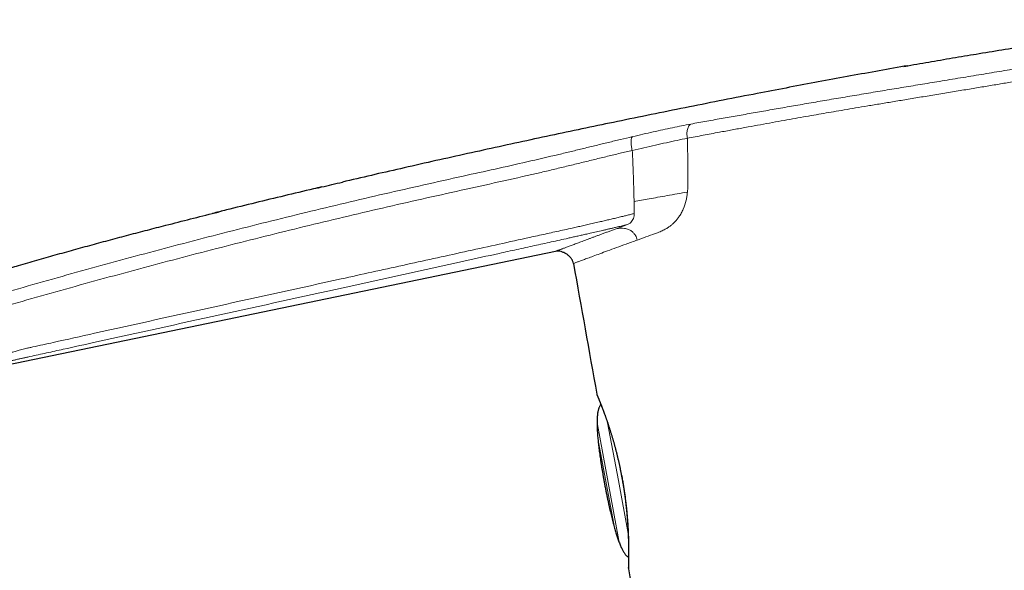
# Model space of a CAD drawing. Header units: millimetres. Extents: x 8 to 541, y 12 to 452.
# Tile 3 of 24: x 60 to 124, y 417 to 452. Entities that reach past the tile are written whole.
import ezdxf

# ---------------------------------------------------------------- set-up
doc = ezdxf.new("R2010")
doc.units = ezdxf.units.MM

msp = doc.modelspace()

# ---------------------------------------------------------------- linework, layer by layer
at = {"color": 252, "linetype": 'Continuous', "lineweight": 0}
for p, q in [((99.828, 440.432), (99.841, 439.659)), ((99.402, 438.95), (98.683, 438.684)), ((97.471, 426.108), (98.849, 418.675)), ((98.82, 422.514), (98.132, 426.226)), ((98.571, 419.511), (97.511, 425.228)), ((99.447, 419.129), (98.82, 422.514))]:
    msp.add_line(p, q, dxfattribs=at)
at = {"color": 7, "linetype": 'Continuous', "lineweight": 30}
msp.add_line((94.785, 437.231), (56.638, 429.325), dxfattribs=at)
for centre, radius, start, end in [((5018.743, 1311.668), 5000, 190.081201, 190.178827), ((97.733, 428.116), 0.3, 190.17849, 202.86539), ((99.76, 416.901), 0.3, 178.35512, 190.3098), ((5018.743, 1311.668), 5000, 190.309429, 190.402735)]:
    msp.add_arc(centre, radius, start, end, dxfattribs=at)
for points, knots in [([(117.155, 449.101), (117.241, 449.117), (117.837, 449.222), (118.943, 449.414), (120.473, 449.675), (122.048, 449.937), (123.667, 450.202), (125.054, 450.422), (126.163, 450.595), (126.996, 450.723), (127.829, 450.848), (128.663, 450.968), (129.498, 451.084), (130.334, 451.194), (131.171, 451.297), (131.995, 451.394), (132.808, 451.482), (133.607, 451.563), (134.408, 451.638), (135.209, 451.707), (136.011, 451.77), (136.813, 451.828), (137.615, 451.88), (138.417, 451.926), (139.219, 451.967), (140.022, 452.004), (140.825, 452.035), (141.628, 452.061), (142.432, 452.083), (142.967, 452.093), (143.235, 452.099)], [0, 0, 0, 0, 0.009992, 0.069044, 0.128099, 0.187154, 0.251256, 0.315359, 0.347411, 0.379463, 0.411515, 0.443567, 0.475643, 0.50772, 0.539796, 0.571872, 0.602458, 0.633043, 0.663629, 0.694229, 0.72483, 0.75543, 0.785991, 0.816553, 0.847115, 0.877676, 0.908257, 0.938838, 0.969419, 1, 1, 1, 1]), ([(117.412, 449.146), (117.26, 449.12), (116.495, 448.987), (115.117, 448.74), (113.276, 448.405), (111.432, 448.063), (109.587, 447.715), (107.63, 447.34), (105.561, 446.936), (103.38, 446.504), (101.197, 446.064), (99.067, 445.627), (96.988, 445.195), (94.963, 444.767), (92.936, 444.334), (90.907, 443.894), (88.878, 443.448), (86.848, 442.996), (84.873, 442.549), (82.955, 442.111), (81.714, 441.822), (81.093, 441.678)], [0, 0, 0, 0, 0.012426, 0.062814, 0.113286, 0.163839, 0.214471, 0.265179, 0.325039, 0.384998, 0.445053, 0.505201, 0.560955, 0.616782, 0.672679, 0.728644, 0.784674, 0.840765, 0.896915, 0.948435, 1, 1, 1, 1]), ([(79.496, 441.302), (79.582, 441.322), (80.115, 441.449), (80.648, 441.573), (81.095, 441.678)], [0, 0, 0, 0, 0.161154, 1, 1, 1, 1]), ([(79.752, 441.362), (79.578, 441.321), (78.782, 441.134), (77.366, 440.796), (75.503, 440.345), (73.963, 439.966), (73.043, 439.736), (72.744, 439.662)], [0, 0, 0, 0, 0.0743579, 0.3399544, 0.6057443, 0.8717182, 1, 1, 1, 1]), ([(54.355, 434.418), (54.517, 434.479), (54.841, 434.601), (55.33, 434.776), (55.821, 434.946), (56.368, 435.129), (56.972, 435.324), (57.633, 435.53), (58.408, 435.765), (59.295, 436.03), (60.354, 436.341), (61.473, 436.665), (62.652, 437), (63.833, 437.33), (65.014, 437.655), (66.197, 437.974), (67.382, 438.289), (68.567, 438.599), (69.886, 438.94), (71.339, 439.31), (72.526, 439.609), (73.184, 439.772), (73.313, 439.804)], [0, 0, 0, 0, 0.026341, 0.052684, 0.079028, 0.10537, 0.140483, 0.175597, 0.21071, 0.263623, 0.316536, 0.378698, 0.44086, 0.503023, 0.565185, 0.627345, 0.689507, 0.751668, 0.813829, 0.896792, 0.979755, 1, 1, 1, 1]), ([(95.939, 436.45), (95.924, 436.507), (95.892, 436.625), (95.791, 436.784), (95.661, 436.928), (95.505, 437.052), (95.332, 437.151), (95.15, 437.218), (94.965, 437.253), (94.844, 437.238), (94.785, 437.231)], [0, 0, 0, 0, 0.116931, 0.239875, 0.368345, 0.499979, 0.631618, 0.7601, 0.883061, 1, 1, 1, 1]), ([(97.456, 428), (97.456, 428), (97.456, 428), (97.457, 427.998), (97.458, 427.996), (97.46, 427.992), (97.463, 427.985), (97.466, 427.977), (97.47, 427.967), (97.475, 427.955), (97.481, 427.942), (97.487, 427.927), (97.494, 427.91), (97.502, 427.891), (97.511, 427.871), (97.52, 427.848), (97.53, 427.824), (97.541, 427.798), (97.552, 427.771), (97.564, 427.741), (97.577, 427.71), (97.59, 427.677), (97.604, 427.642), (97.619, 427.606), (97.634, 427.568), (97.65, 427.529), (97.666, 427.488), (97.683, 427.445), (97.701, 427.4), (97.719, 427.354), (97.738, 427.306), (97.757, 427.256), (97.777, 427.205), (97.797, 427.153), (97.818, 427.098), (97.839, 427.042), (97.861, 426.985), (97.883, 426.926), (97.905, 426.865), (97.928, 426.802), (97.952, 426.739), (97.975, 426.674), (97.999, 426.608), (98.023, 426.541), (98.047, 426.472), (98.071, 426.402), (98.096, 426.331), (98.121, 426.258), (98.147, 426.183), (98.172, 426.108), (98.197, 426.031), (98.223, 425.953), (98.249, 425.875), (98.274, 425.794), (98.3, 425.713), (98.326, 425.631), (98.352, 425.547), (98.378, 425.463), (98.404, 425.377), (98.43, 425.291), (98.455, 425.204), (98.481, 425.116), (98.506, 425.028), (98.532, 424.939), (98.557, 424.848), (98.582, 424.758), (98.606, 424.666), (98.631, 424.574), (98.655, 424.48), (98.68, 424.386), (98.704, 424.291), (98.727, 424.196), (98.751, 424.101), (98.774, 424.004), (98.797, 423.908), (98.819, 423.81), (98.841, 423.713), (98.863, 423.616), (98.884, 423.518), (98.905, 423.42), (98.926, 423.322), (98.946, 423.223), (98.966, 423.124), (98.986, 423.024), (99.003, 422.937), (99.013, 422.882), (99.017, 422.861)], [0, 0, 0, 0, 0.006337, 0.013323, 0.024548, 0.035784, 0.04875, 0.0611, 0.073261, 0.085345, 0.097392, 0.109422, 0.121449, 0.133481, 0.145526, 0.157591, 0.169685, 0.181815, 0.193987, 0.206125, 0.218289, 0.230481, 0.242676, 0.254839, 0.266945, 0.279025, 0.291212, 0.303389, 0.315565, 0.327744, 0.339935, 0.352148, 0.36428, 0.376432, 0.388633, 0.400875, 0.413145, 0.425435, 0.437732, 0.450024, 0.462298, 0.474543, 0.486747, 0.498901, 0.511001, 0.523125, 0.535351, 0.547565, 0.559766, 0.571958, 0.584141, 0.596316, 0.608486, 0.620651, 0.632813, 0.644974, 0.657135, 0.669286, 0.681424, 0.693545, 0.705628, 0.717679, 0.729704, 0.74171, 0.753704, 0.765691, 0.777678, 0.789671, 0.801674, 0.813695, 0.825741, 0.837721, 0.849657, 0.861633, 0.87362, 0.885582, 0.89749, 0.909324, 0.921167, 0.933043, 0.94491, 0.956774, 0.968641, 0.980516, 0.992406, 1, 1, 1, 1]), ([(97.7, 427.404), (97.696, 427.4), (97.681, 427.384), (97.656, 427.35), (97.625, 427.301), (97.597, 427.246), (97.572, 427.186), (97.548, 427.116), (97.525, 427.037), (97.506, 426.947), (97.489, 426.85), (97.475, 426.746), (97.464, 426.635), (97.456, 426.518), (97.451, 426.393), (97.449, 426.262), (97.449, 426.126), (97.453, 425.985), (97.458, 425.84), (97.466, 425.689), (97.477, 425.531), (97.49, 425.367), (97.505, 425.199), (97.522, 425.029), (97.54, 424.856), (97.561, 424.677), (97.584, 424.492), (97.609, 424.302), (97.637, 424.106), (97.666, 423.904), (97.697, 423.696), (97.73, 423.483), (97.766, 423.265), (97.803, 423.042), (97.841, 422.816), (97.882, 422.584), (97.91, 422.427), (97.924, 422.348)], [0, 0, 0, 0, 0.002707, 0.0132209, 0.0244119, 0.0363756, 0.0491899, 0.0629178, 0.07944, 0.0972299, 0.1163333, 0.1367867, 0.1586199, 0.1814293, 0.2056114, 0.2311816, 0.2581527, 0.2850915, 0.3133128, 0.3428234, 0.3736287, 0.4057338, 0.4391426, 0.4718398, 0.5057017, 0.5407305, 0.5769283, 0.6142966, 0.6528369, 0.6925504, 0.7334381, 0.775501, 0.8187397, 0.8623514, 0.9070985, 0.9529812, 1, 1, 1, 1]), ([(99.024, 422.865), (99.023, 422.865), (99.019, 422.863), (99.017, 422.862), (99.017, 422.861), (99.017, 422.861)], [0, 0, 0, 0, 0.330862, 0.731156, 1, 1, 1, 1]), ([(99.017, 422.861), (99.022, 422.834), (99.034, 422.775), (99.051, 422.681), (99.069, 422.582), (99.087, 422.482), (99.104, 422.383), (99.121, 422.283), (99.138, 422.182), (99.154, 422.082), (99.17, 421.981), (99.185, 421.88), (99.2, 421.779), (99.215, 421.678), (99.229, 421.577), (99.242, 421.476), (99.256, 421.375), (99.268, 421.274), (99.281, 421.174), (99.293, 421.074), (99.304, 420.974), (99.315, 420.875), (99.326, 420.776), (99.336, 420.677), (99.346, 420.58), (99.355, 420.483), (99.364, 420.386), (99.373, 420.29), (99.381, 420.194), (99.388, 420.099), (99.396, 420.005), (99.402, 419.912), (99.409, 419.819), (99.415, 419.727), (99.421, 419.635), (99.426, 419.545), (99.431, 419.455), (99.436, 419.366), (99.441, 419.278), (99.445, 419.191), (99.448, 419.106), (99.452, 419.022), (99.455, 418.939), (99.458, 418.858), (99.461, 418.778), (99.463, 418.7), (99.465, 418.623), (99.467, 418.547), (99.468, 418.473), (99.47, 418.4), (99.471, 418.328), (99.472, 418.258), (99.473, 418.189), (99.473, 418.122), (99.474, 418.056), (99.474, 417.992), (99.474, 417.93), (99.474, 417.869), (99.474, 417.81), (99.474, 417.753), (99.474, 417.698), (99.474, 417.645), (99.473, 417.593), (99.473, 417.543), (99.472, 417.495), (99.472, 417.449), (99.471, 417.405), (99.47, 417.362), (99.47, 417.322), (99.469, 417.283), (99.468, 417.246), (99.468, 417.211), (99.467, 417.178), (99.466, 417.147), (99.465, 417.118), (99.465, 417.09), (99.464, 417.065), (99.463, 417.041), (99.463, 417.019), (99.462, 417), (99.462, 416.982), (99.461, 416.966), (99.461, 416.952), (99.461, 416.94), (99.46, 416.93), (99.46, 416.922), (99.46, 416.916), (99.46, 416.912), (99.46, 416.911), (99.46, 416.91), (99.46, 416.91)], [0, 0, 0, 0, 0.008971, 0.02015, 0.031302, 0.042404, 0.053478, 0.064663, 0.075866, 0.087095, 0.098357, 0.109659, 0.121007, 0.132403, 0.143814, 0.155239, 0.166684, 0.178155, 0.189659, 0.201178, 0.212671, 0.224199, 0.235746, 0.247299, 0.258835, 0.270341, 0.281884, 0.293503, 0.305128, 0.31676, 0.328406, 0.340067, 0.351748, 0.363453, 0.375186, 0.386949, 0.398747, 0.410584, 0.42245, 0.434271, 0.446045, 0.457785, 0.469496, 0.481185, 0.492857, 0.504519, 0.516175, 0.527833, 0.539496, 0.551171, 0.562862, 0.574582, 0.586256, 0.597939, 0.609625, 0.621291, 0.632921, 0.644499, 0.656043, 0.667562, 0.679051, 0.690516, 0.701964, 0.713401, 0.724834, 0.736187, 0.747521, 0.75883, 0.770119, 0.781398, 0.792673, 0.803968, 0.815194, 0.826456, 0.837733, 0.849002, 0.860243, 0.871439, 0.882615, 0.893747, 0.904865, 0.915981, 0.927105, 0.938252, 0.949454, 0.960486, 0.971489, 0.982494, 0.992031, 1, 1, 1, 1]), ([(99.024, 422.865), (99.03, 422.836), (99.046, 422.752), (99.071, 422.613), (99.099, 422.459), (99.124, 422.313), (99.147, 422.176), (99.169, 422.038), (99.19, 421.901), (99.21, 421.763), (99.23, 421.624), (99.249, 421.486), (99.268, 421.339), (99.288, 421.183), (99.307, 421.019), (99.325, 420.854), (99.342, 420.7), (99.356, 420.555), (99.369, 420.42), (99.381, 420.287), (99.391, 420.163), (99.4, 420.049), (99.408, 419.943), (99.415, 419.839), (99.422, 419.736), (99.429, 419.634), (99.435, 419.532), (99.44, 419.432), (99.445, 419.332), (99.45, 419.233), (99.455, 419.135), (99.459, 419.038), (99.462, 418.942), (99.466, 418.848), (99.469, 418.755), (99.471, 418.664), (99.474, 418.574), (99.475, 418.485), (99.477, 418.398), (99.478, 418.313), (99.48, 418.229), (99.48, 418.148), (99.481, 418.068), (99.481, 417.99), (99.482, 417.915), (99.482, 417.843), (99.481, 417.774), (99.481, 417.708), (99.481, 417.643), (99.48, 417.58), (99.48, 417.52), (99.479, 417.461), (99.478, 417.405), (99.477, 417.352), (99.476, 417.3), (99.475, 417.251), (99.474, 417.205), (99.473, 417.161), (99.472, 417.119), (99.471, 417.081), (99.47, 417.04), (99.469, 416.999), (99.468, 416.959), (99.467, 416.925), (99.466, 416.897), (99.465, 416.875), (99.465, 416.86), (99.465, 416.85), (99.465, 416.848), (99.464, 416.848)], [0, 0, 0, 0, 0.009835, 0.027857, 0.045897, 0.061034, 0.076172, 0.09135, 0.106527, 0.121914, 0.137301, 0.152727, 0.168154, 0.186791, 0.205446, 0.224307, 0.243186, 0.259026, 0.274865, 0.290746, 0.306626, 0.319491, 0.332355, 0.345241, 0.358126, 0.371107, 0.384088, 0.39709, 0.410092, 0.423345, 0.436598, 0.449873, 0.463148, 0.476529, 0.489911, 0.503316, 0.516721, 0.530296, 0.543871, 0.557472, 0.571072, 0.584785, 0.598498, 0.612236, 0.625975, 0.639228, 0.652481, 0.665758, 0.679035, 0.692428, 0.705822, 0.719242, 0.732662, 0.746272, 0.759881, 0.77352, 0.787158, 0.800923, 0.814689, 0.828484, 0.842279, 0.861802, 0.881346, 0.901013, 0.92068, 0.94044, 0.960199, 0.980087, 1, 1, 1, 1]), ([(97.924, 422.348), (97.94, 422.262), (97.972, 422.094), (98.022, 421.845), (98.07, 421.603), (98.119, 421.368), (98.167, 421.139), (98.214, 420.922), (98.26, 420.715), (98.305, 420.519), (98.35, 420.328), (98.395, 420.144), (98.44, 419.967), (98.484, 419.795), (98.528, 419.629), (98.573, 419.47), (98.617, 419.317), (98.661, 419.171), (98.705, 419.031), (98.748, 418.899), (98.791, 418.773), (98.836, 418.646), (98.884, 418.521), (98.934, 418.397), (98.984, 418.281), (99.034, 418.173), (99.084, 418.074), (99.134, 417.983), (99.184, 417.901), (99.233, 417.826), (99.282, 417.761), (99.329, 417.705), (99.374, 417.657), (99.42, 417.616), (99.453, 417.59), (99.471, 417.579), (99.473, 417.578)], [0, 0, 0, 0, 0.051342, 0.101343, 0.150004, 0.197324, 0.243306, 0.287949, 0.328815, 0.368494, 0.406986, 0.444293, 0.480415, 0.515355, 0.549115, 0.581696, 0.613103, 0.643338, 0.671896, 0.699332, 0.725649, 0.750853, 0.778635, 0.804947, 0.829803, 0.853219, 0.875217, 0.895464, 0.914395, 0.932045, 0.948458, 0.962353, 0.975322, 0.987431, 0.998758, 1, 1, 1, 1])]:
    msp.add_open_spline(points, degree=3, knots=knots, dxfattribs=at)
at = {"color": 252, "linetype": 'Continuous', "lineweight": 0}
for points, knots in [([(119.272, 448.113), (119.723, 448.187), (120.623, 448.336), (121.966, 448.557), (123.296, 448.778), (124.611, 448.997), (125.91, 449.216), (127.19, 449.433), (128.448, 449.65), (129.678, 449.865), (130.873, 450.074), (132.03, 450.276), (133.146, 450.471), (134.218, 450.657), (135.244, 450.835), (136.22, 451.001), (137.143, 451.156), (138.008, 451.299), (138.814, 451.431), (139.561, 451.55), (140.247, 451.657), (140.867, 451.752), (141.419, 451.836), (141.898, 451.907), (142.307, 451.966), (142.643, 452.015), (142.907, 452.053), (143.095, 452.079), (143.213, 452.096), (143.228, 452.098), (143.235, 452.099)], [0, 0, 0, 0, 0.035937, 0.071692, 0.107333, 0.142925, 0.178534, 0.214226, 0.250064, 0.285938, 0.321715, 0.357428, 0.393108, 0.428786, 0.464495, 0.500265, 0.53597, 0.571541, 0.60709, 0.642744, 0.67859, 0.714476, 0.750225, 0.785801, 0.821361, 0.856991, 0.892762, 0.928587, 0.964364, 1, 1, 1, 1]), ([(119.403, 447.323), (119.738, 447.378), (120.394, 447.486), (121.358, 447.646), (122.278, 447.798), (123.155, 447.944), (123.988, 448.082), (124.777, 448.214), (125.543, 448.342), (126.285, 448.466), (126.999, 448.587), (127.661, 448.699), (128.27, 448.803), (128.705, 448.878), (128.994, 448.928), (129.163, 448.957), (129.358, 448.991), (129.578, 449.029), (129.825, 449.072), (130.096, 449.119), (130.438, 449.179), (130.856, 449.251), (131.356, 449.339), (131.9, 449.434), (132.484, 449.535), (132.919, 449.612), (133.197, 449.66), (133.307, 449.679), (133.415, 449.698), (133.523, 449.717), (133.629, 449.735), (133.735, 449.754), (133.995, 449.799), (134.38, 449.866), (134.881, 449.952), (135.457, 450.052), (136.111, 450.164), (136.632, 450.252), (136.935, 450.303), (137.04, 450.321), (137.148, 450.339), (137.259, 450.358), (137.373, 450.377), (137.489, 450.396), (137.682, 450.428), (137.955, 450.473), (138.336, 450.536), (138.757, 450.604), (139.215, 450.679), (139.667, 450.751), (140.11, 450.822), (140.539, 450.889), (140.966, 450.956), (141.387, 451.021), (141.797, 451.083), (142.099, 451.129), (142.307, 451.159), (142.428, 451.177), (142.544, 451.195), (142.655, 451.211), (142.761, 451.226), (142.907, 451.248), (143.082, 451.273), (143.287, 451.303), (143.473, 451.329), (143.638, 451.353), (143.788, 451.374), (143.912, 451.391), (144.004, 451.403), (144.056, 451.41), (144.067, 451.411), (144.067, 451.411), (144.067, 451.411)], [0, 0, 0, 0, 0.025936, 0.050841, 0.074716, 0.09756, 0.119373, 0.140155, 0.159907, 0.180443, 0.199732, 0.217773, 0.234567, 0.250114, 0.254094, 0.25883, 0.264323, 0.270573, 0.277581, 0.285344, 0.293865, 0.307066, 0.32175, 0.337917, 0.355568, 0.374703, 0.378132, 0.381547, 0.384946, 0.388332, 0.391702, 0.395058, 0.398399, 0.416512, 0.432309, 0.447752, 0.474446, 0.500011, 0.503766, 0.507651, 0.511664, 0.515807, 0.520079, 0.524481, 0.529011, 0.542137, 0.55624, 0.574304, 0.593754, 0.614588, 0.634362, 0.655239, 0.677221, 0.700307, 0.724498, 0.749793, 0.758456, 0.767038, 0.775538, 0.783957, 0.792294, 0.80055, 0.819686, 0.838369, 0.86002, 0.881029, 0.901395, 0.927666, 0.952784, 0.976752, 0.999568, 1, 1, 1, 1]), ([(105.558, 445.776), (105.895, 445.835), (106.567, 445.954), (107.615, 446.139), (108.688, 446.328), (109.789, 446.52), (110.918, 446.716), (112.071, 446.914), (113.245, 447.112), (114.435, 447.312), (115.635, 447.512), (116.844, 447.713), (118.056, 447.913), (118.867, 448.046), (119.272, 448.113)], [0, 0, 0, 0, 0.0836296, 0.1668443, 0.2498448, 0.3328334, 0.416012, 0.4995814, 0.5833227, 0.6669022, 0.7503419, 0.8336605, 0.9168746, 1, 1, 1, 1]), ([(105.309, 444.876), (105.583, 444.927), (106.12, 445.027), (106.936, 445.177), (107.734, 445.323), (108.514, 445.465), (109.268, 445.601), (109.994, 445.731), (110.69, 445.854), (111.358, 445.971), (112.006, 446.083), (112.658, 446.195), (113.34, 446.312), (114.072, 446.436), (114.853, 446.567), (115.678, 446.705), (116.547, 446.85), (117.458, 447.002), (118.415, 447.16), (119.068, 447.268), (119.403, 447.323)], [0, 0, 0, 0, 0.0663452, 0.1300847, 0.1912185, 0.2497465, 0.3056689, 0.3580565, 0.4079307, 0.4552917, 0.5001395, 0.5442192, 0.5913018, 0.6413874, 0.694476, 0.7505676, 0.8085807, 0.8694905, 0.9332969, 1, 1, 1, 1]), ([(99.723, 444.592), (99.951, 444.645), (100.405, 444.751), (101.055, 444.899), (101.683, 445.038), (102.292, 445.168), (102.888, 445.29), (103.278, 445.364), (103.474, 445.402)], [0, 0, 0, 0, 0.168245, 0.334702, 0.500511, 0.666423, 0.83286, 1, 1, 1, 1]), ([(103.474, 445.402), (103.451, 445.387), (103.404, 445.356), (103.344, 445.28), (103.292, 445.182), (103.254, 445.063), (103.23, 444.928), (103.223, 444.784), (103.229, 444.638), (103.244, 444.541), (103.251, 444.494)], [0, 0, 0, 0, 0.112242, 0.230764, 0.354908, 0.483457, 0.614592, 0.746022, 0.875268, 1, 1, 1, 1]), ([(103.474, 445.402), (103.817, 445.465), (104.504, 445.591), (105.206, 445.714), (105.558, 445.776)], [0, 0, 0, 0, 0.499349, 1, 1, 1, 1]), ([(103.251, 444.494), (103.584, 444.556), (104.248, 444.68), (104.956, 444.811), (105.309, 444.876)], [0, 0, 0, 0, 0.5, 1, 1, 1, 1]), ([(88.852, 442.062), (89.535, 442.213), (90.903, 442.514), (92.952, 442.972), (94.584, 443.352), (95.798, 443.644), (96.597, 443.838), (97.391, 444.031), (98.178, 444.222), (98.96, 444.411), (99.468, 444.531), (99.723, 444.592)], [0, 0, 0, 0, 0.186824, 0.373632, 0.560589, 0.634011, 0.707282, 0.780372, 0.853356, 0.926442, 1, 1, 1, 1]), ([(99.723, 444.592), (99.711, 444.577), (99.687, 444.547), (99.66, 444.473), (99.642, 444.376), (99.634, 444.258), (99.639, 444.126), (99.654, 443.986), (99.678, 443.846), (99.701, 443.756), (99.713, 443.712)], [0, 0, 0, 0, 0.118455, 0.242954, 0.37168, 0.502413, 0.632755, 0.760392, 0.883321, 1, 1, 1, 1]), ([(99.713, 443.712), (99.965, 443.77), (100.472, 443.888), (101.203, 444.05), (101.912, 444.205), (102.6, 444.353), (103.033, 444.447), (103.251, 444.494)], [0, 0, 0, 0, 0.196359, 0.393442, 0.59241, 0.794296, 1, 1, 1, 1]), ([(103.251, 444.494), (103.263, 444.052), (103.286, 443.159), (103.287, 442.27), (103.288, 441.821)], [0, 0, 0, 0, 0.495745, 1, 1, 1, 1]), ([(99.713, 443.712), (99.453, 443.65), (98.932, 443.527), (98.124, 443.33), (97.299, 443.129), (96.458, 442.923), (95.603, 442.715), (94.739, 442.507), (93.357, 442.18), (91.455, 441.752), (89.843, 441.398), (89.038, 441.221)], [0, 0, 0, 0, 0.0762293, 0.1531259, 0.2309663, 0.3098393, 0.389686, 0.4703381, 0.551516, 0.7757854, 1, 1, 1, 1]), ([(99.713, 443.712), (99.722, 443.529), (99.74, 443.163), (99.763, 442.616), (99.783, 442.069), (99.801, 441.522), (99.816, 440.977), (99.824, 440.613), (99.828, 440.432)], [0, 0, 0, 0, 0.166665, 0.333331, 0.499997, 0.666665, 0.833333, 1, 1, 1, 1]), ([(58.728, 434.384), (60.388, 434.86), (63.71, 435.813), (68.71, 437.173), (73.723, 438.485), (78.751, 439.736), (83.794, 440.932), (87.166, 441.685), (88.852, 442.062)], [0, 0, 0, 0, 0.1667, 0.33336, 0.499999, 0.666638, 0.833298, 1, 1, 1, 1]), ([(103.288, 441.821), (103.287, 441.744), (103.286, 441.599), (103.282, 441.398), (103.274, 441.213), (103.264, 441.096), (103.258, 441.036)], [0, 0, 0, 0, 0.294399, 0.549988, 0.766921, 1, 1, 1, 1]), ([(89.038, 441.221), (87.354, 440.845), (83.988, 440.094), (78.954, 438.903), (73.934, 437.657), (68.93, 436.349), (63.937, 434.995), (60.62, 434.052), (58.961, 433.58)], [0, 0, 0, 0, 0.166732, 0.333375, 0.499986, 0.66663, 0.833298, 1, 1, 1, 1]), ([(99.828, 440.432), (99.987, 440.46), (100.32, 440.518), (100.826, 440.608), (101.378, 440.705), (101.979, 440.811), (102.616, 440.923), (103.04, 440.998), (103.257, 441.036)], [0, 0, 0, 0, 0.121288, 0.252625, 0.403957, 0.583713, 0.785989, 1, 1, 1, 1]), ([(101.184, 438.369), (101.288, 438.408), (101.482, 438.48), (101.751, 438.603), (101.969, 438.726), (102.147, 438.852), (102.301, 438.98), (102.446, 439.121), (102.582, 439.274), (102.722, 439.459), (102.861, 439.68), (103.034, 440.028), (103.155, 440.398), (103.228, 440.773), (103.248, 440.947), (103.258, 441.036)], [0, 0, 0, 0, 0.114678, 0.212144, 0.292674, 0.354353, 0.41438, 0.473003, 0.530491, 0.587127, 0.662541, 0.7362, 0.881465, 0.939528, 1, 1, 1, 1]), ([(55.896, 429.649), (55.896, 429.65), (55.898, 429.65), (55.91, 429.654), (55.929, 429.659), (55.956, 429.667), (55.99, 429.678), (56.033, 429.691), (56.083, 429.705), (56.141, 429.723), (56.206, 429.742), (56.28, 429.764), (56.361, 429.788), (56.442, 429.812), (56.519, 429.835), (56.592, 429.857), (56.668, 429.88), (56.748, 429.903), (56.819, 429.924), (56.876, 429.941), (56.92, 429.954), (56.967, 429.968), (57.013, 429.98), (57.06, 429.992), (57.105, 430.004), (57.152, 430.015), (57.2, 430.027), (57.248, 430.039), (57.302, 430.053), (57.36, 430.067), (57.423, 430.083), (57.492, 430.099), (57.565, 430.118), (57.643, 430.137), (57.724, 430.158), (57.81, 430.179), (57.9, 430.202), (57.995, 430.227), (58.094, 430.252), (58.198, 430.279), (58.305, 430.307), (58.416, 430.337), (58.528, 430.367), (58.644, 430.398), (58.763, 430.43), (58.885, 430.464), (59.009, 430.499), (59.137, 430.535), (59.267, 430.573), (59.391, 430.61), (59.507, 430.645), (59.616, 430.678), (59.734, 430.713), (59.861, 430.75), (59.997, 430.79), (60.135, 430.829), (60.272, 430.867), (60.423, 430.908), (60.586, 430.95), (60.777, 430.997), (60.982, 431.044), (61.569, 431.173), (62.967, 431.483), (66.931, 432.36), (73.095, 433.72), (79.695, 435.173), (84.975, 436.333), (88.273, 437.057), (90.911, 437.636), (92.56, 437.998), (93.715, 438.252), (94.374, 438.397), (94.869, 438.506), (95.364, 438.615), (95.803, 438.713), (96.188, 438.799), (96.517, 438.873), (96.862, 438.951), (97.223, 439.034), (97.575, 439.114), (97.902, 439.19), (98.203, 439.261), (98.503, 439.332), (98.802, 439.403), (99.084, 439.471), (99.348, 439.536), (99.595, 439.597), (99.759, 439.639), (99.841, 439.659)], [0, 0, 0, 0, 0.012539, 0.025079, 0.037628, 0.050178, 0.062727, 0.07527, 0.087812, 0.100414, 0.113015, 0.125617, 0.138262, 0.150906, 0.15996, 0.169014, 0.178068, 0.187121, 0.196175, 0.200713, 0.205252, 0.20979, 0.214327, 0.217371, 0.220416, 0.22346, 0.225866, 0.228272, 0.230709, 0.233148, 0.235587, 0.238024, 0.240499, 0.242974, 0.245391, 0.247809, 0.250266, 0.252725, 0.255184, 0.257641, 0.26014, 0.26264, 0.265075, 0.267511, 0.269986, 0.272464, 0.274941, 0.277417, 0.279936, 0.282455, 0.284481, 0.286507, 0.288533, 0.29101, 0.293488, 0.295968, 0.298448, 0.300925, 0.304065, 0.307205, 0.311102, 0.314999, 0.338382, 0.385343, 0.525576, 0.66581, 0.735865, 0.80592, 0.840947, 0.875975, 0.893491, 0.90225, 0.91101, 0.91977, 0.928529, 0.934374, 0.940218, 0.946063, 0.952771, 0.95948, 0.96487, 0.970262, 0.975655, 0.981046, 0.986436, 0.990957, 0.995479, 1, 1, 1, 1]), ([(99.841, 439.659), (99.841, 439.644), (99.84, 439.562), (99.816, 439.421), (99.73, 439.215), (99.591, 439.041), (99.459, 438.977), (99.402, 438.95)], [0, 0, 0, 0, 0.038459, 0.212012, 0.38598, 0.733289, 1, 1, 1, 1]), ([(99.401, 438.95), (99.34, 438.935), (99.181, 438.897), (98.923, 438.835), (98.657, 438.772), (98.422, 438.717), (98.217, 438.669), (98.011, 438.621), (97.743, 438.559), (97.411, 438.483), (97.045, 438.4), (96.718, 438.326), (96.43, 438.261), (96.152, 438.199), (95.873, 438.137), (95.507, 438.055), (95.053, 437.955), (94.512, 437.835), (93.97, 437.715), (93.231, 437.553), (92.296, 437.347), (90.787, 437.015), (87.069, 436.198), (81.087, 434.884), (73.219, 433.156), (67.225, 431.839), (63.517, 431.024), (62.094, 430.712), (61.335, 430.545), (60.866, 430.442), (60.687, 430.402), (60.52, 430.366), (60.385, 430.336), (60.281, 430.313), (60.177, 430.289), (60.075, 430.267), (59.975, 430.244), (59.877, 430.222), (59.779, 430.2), (59.679, 430.177), (59.577, 430.154), (59.475, 430.13), (59.373, 430.107), (59.273, 430.083), (59.175, 430.06), (59.075, 430.037), (58.975, 430.013), (58.878, 429.99), (58.786, 429.967), (58.699, 429.947), (58.616, 429.926), (58.535, 429.906), (58.457, 429.887), (58.382, 429.868), (58.311, 429.85), (58.237, 429.832), (58.161, 429.812), (58.085, 429.792), (58.016, 429.774), (57.964, 429.76), (57.925, 429.749), (57.888, 429.738), (57.843, 429.725), (57.795, 429.711), (57.751, 429.697), (57.713, 429.685), (57.677, 429.673), (57.643, 429.662), (57.598, 429.646), (57.537, 429.625), (57.464, 429.6), (57.389, 429.575), (57.317, 429.55), (57.247, 429.527), (57.185, 429.506), (57.122, 429.485), (57.058, 429.464), (56.999, 429.444), (56.949, 429.427), (56.909, 429.414), (56.871, 429.402), (56.836, 429.39), (56.804, 429.379), (56.774, 429.37), (56.747, 429.361), (56.723, 429.353), (56.702, 429.346), (56.685, 429.34), (56.67, 429.335), (56.656, 429.331), (56.645, 429.327), (56.638, 429.325), (56.638, 429.325), (56.638, 429.325)], [0, 0, 0, 0, 0.003425, 0.008911, 0.014398, 0.018176, 0.021954, 0.025735, 0.029515, 0.036741, 0.043969, 0.049605, 0.054679, 0.059753, 0.064828, 0.069903, 0.079772, 0.089641, 0.099511, 0.109382, 0.129989, 0.150597, 0.191814, 0.3331, 0.477357, 0.621614, 0.660485, 0.67992, 0.699356, 0.701939, 0.705545, 0.709153, 0.711049, 0.712946, 0.714846, 0.716746, 0.718571, 0.720395, 0.722228, 0.724061, 0.726049, 0.728039, 0.730027, 0.732047, 0.734068, 0.736088, 0.738298, 0.740513, 0.742542, 0.744575, 0.746624, 0.748672, 0.750735, 0.752798, 0.754877, 0.75696, 0.759656, 0.762351, 0.765077, 0.767802, 0.769241, 0.77068, 0.773564, 0.776789, 0.780014, 0.783253, 0.786492, 0.790155, 0.793817, 0.801144, 0.809918, 0.818692, 0.827836, 0.836979, 0.846175, 0.853366, 0.864552, 0.875739, 0.883534, 0.891328, 0.899124, 0.90692, 0.914926, 0.922931, 0.930939, 0.938946, 0.94677, 0.954594, 0.962419, 0.970244, 0.9815, 0.992757, 1, 1, 1, 1]), ([(98.683, 438.684), (98.604, 438.655), (98.447, 438.597), (98.219, 438.513), (97.998, 438.431), (97.784, 438.351), (97.578, 438.275), (97.38, 438.201), (97.19, 438.13), (97.007, 438.062), (96.83, 437.996), (96.659, 437.933), (96.494, 437.871), (96.337, 437.812), (96.187, 437.756), (96.044, 437.703), (95.909, 437.653), (95.782, 437.605), (95.662, 437.56), (95.55, 437.518), (95.446, 437.479), (95.349, 437.443), (95.259, 437.409), (95.178, 437.379), (95.105, 437.351), (95.039, 437.327), (94.982, 437.305), (94.935, 437.288), (94.895, 437.273), (94.861, 437.26), (94.833, 437.25), (94.812, 437.241), (94.796, 437.236), (94.786, 437.232), (94.785, 437.232), (94.785, 437.231)], [0, 0, 0, 0, 0.03148, 0.062948, 0.094401, 0.125839, 0.157258, 0.188096, 0.218912, 0.249705, 0.28047, 0.311829, 0.343147, 0.374421, 0.405676, 0.436926, 0.468177, 0.499434, 0.530634, 0.56185, 0.593088, 0.624353, 0.655651, 0.686426, 0.717242, 0.748097, 0.77897, 0.806551, 0.834146, 0.861754, 0.889376, 0.917011, 0.94466, 0.972323, 1, 1, 1, 1]), ([(98.683, 438.684), (98.864, 438.708), (99.129, 438.743), (99.462, 438.65), (99.664, 438.54), (99.816, 438.402), (99.954, 438.213), (99.999, 438.053), (100.028, 437.952)], [0, 0, 0, 0, 0.314303, 0.46141, 0.595653, 0.71309, 0.817285, 1, 1, 1, 1]), ([(100.028, 437.952), (100.212, 438.018), (100.581, 438.152), (100.983, 438.296), (101.184, 438.369)], [0, 0, 0, 0, 0.498047, 1, 1, 1, 1]), ([(100.028, 437.952), (99.79, 437.866), (99.317, 437.695), (98.687, 437.466), (98.12, 437.26), (97.622, 437.077), (97.2, 436.922), (96.849, 436.793), (96.563, 436.686), (96.332, 436.6), (96.154, 436.533), (96.03, 436.485), (95.953, 436.456), (95.944, 436.452), (95.939, 436.45)], [0, 0, 0, 0, 0.0921711, 0.1833627, 0.2735803, 0.3628294, 0.4511158, 0.531944, 0.6119582, 0.6911634, 0.7695647, 0.8471676, 0.9239775, 1, 1, 1, 1]), ([(97.438, 428.063), (97.438, 428.063), (97.438, 428.062), (97.441, 428.055), (97.446, 428.044), (97.451, 428.031), (97.459, 428.014), (97.467, 427.995), (97.475, 427.974), (97.484, 427.953), (97.494, 427.929), (97.505, 427.903), (97.517, 427.875), (97.53, 427.844), (97.543, 427.811), (97.557, 427.777), (97.572, 427.74), (97.588, 427.702), (97.604, 427.662), (97.623, 427.615), (97.646, 427.56), (97.671, 427.496), (97.698, 427.429), (97.726, 427.358), (97.755, 427.283), (97.783, 427.211), (97.809, 427.143), (97.833, 427.08), (97.858, 427.014), (97.887, 426.936), (97.921, 426.845), (97.958, 426.744), (97.994, 426.646), (98.027, 426.55), (98.062, 426.453), (98.095, 426.358), (98.126, 426.268), (98.155, 426.183), (98.184, 426.097), (98.213, 426.008), (98.243, 425.917), (98.273, 425.825), (98.303, 425.731), (98.337, 425.622), (98.376, 425.495), (98.418, 425.358), (98.457, 425.227), (98.493, 425.101), (98.53, 424.974), (98.564, 424.852), (98.595, 424.738), (98.624, 424.63), (98.653, 424.522), (98.681, 424.412), (98.709, 424.301), (98.737, 424.189), (98.765, 424.076), (98.794, 423.955), (98.823, 423.828), (98.854, 423.693), (98.884, 423.557), (98.913, 423.421), (98.942, 423.283), (98.97, 423.144), (98.998, 423.005), (99.015, 422.912), (99.024, 422.865)], [0, 0, 0, 0, 0.0199039, 0.039827, 0.056549, 0.073271, 0.0900385, 0.106806, 0.1204013, 0.1339966, 0.1476161, 0.1612357, 0.1749652, 0.1886947, 0.202449, 0.2162034, 0.22948, 0.2427567, 0.2560557, 0.2693546, 0.2872522, 0.3051531, 0.3230506, 0.3410708, 0.3590944, 0.3771146, 0.3907598, 0.4044051, 0.4180741, 0.4317431, 0.451806, 0.4718878, 0.4887407, 0.5055936, 0.5224915, 0.5393894, 0.5530879, 0.5667864, 0.5805092, 0.594232, 0.6080648, 0.6218975, 0.6357556, 0.6496137, 0.6697965, 0.6899992, 0.7069611, 0.723923, 0.7409331, 0.7579432, 0.7717457, 0.7855481, 0.799377, 0.8132059, 0.827154, 0.8411021, 0.855078, 0.8690539, 0.8853312, 0.9016086, 0.9179308, 0.9342529, 0.9506665, 0.96708, 0.98354, 1, 1, 1, 1]), ([(97.511, 425.228), (97.51, 425.231), (97.509, 425.238), (97.507, 425.252), (97.505, 425.268), (97.503, 425.288), (97.5, 425.31), (97.497, 425.334), (97.495, 425.361), (97.492, 425.39), (97.489, 425.421), (97.486, 425.454), (97.483, 425.488), (97.481, 425.524), (97.478, 425.56), (97.475, 425.597), (97.473, 425.635), (97.47, 425.673), (97.468, 425.711), (97.466, 425.749), (97.464, 425.787), (97.463, 425.823), (97.462, 425.859), (97.46, 425.893), (97.46, 425.926), (97.459, 425.957), (97.459, 425.985), (97.459, 426.012), (97.459, 426.036), (97.459, 426.057), (97.46, 426.075), (97.461, 426.091), (97.462, 426.103), (97.463, 426.113), (97.465, 426.119), (97.466, 426.122), (97.468, 426.121), (97.469, 426.117), (97.47, 426.111), (97.471, 426.108)], [0, 0, 0, 0, 0.026217, 0.052434, 0.079415, 0.106395, 0.132612, 0.158828, 0.185803, 0.212778, 0.23906, 0.265342, 0.292379, 0.319416, 0.345853, 0.37229, 0.399485, 0.42668, 0.453303, 0.479927, 0.507316, 0.534704, 0.561482, 0.588261, 0.615814, 0.643368, 0.670184, 0.697001, 0.724605, 0.752208, 0.778883, 0.805558, 0.833025, 0.860492, 0.886873, 0.913255, 0.94042, 0.967585, 1, 1, 1, 1]), ([(98.849, 418.675), (98.849, 418.671), (98.85, 418.664), (98.85, 418.66), (98.847, 418.661), (98.843, 418.668), (98.837, 418.679), (98.829, 418.696), (98.82, 418.717), (98.809, 418.744), (98.797, 418.774), (98.784, 418.809), (98.77, 418.848), (98.756, 418.889), (98.74, 418.934), (98.725, 418.98), (98.709, 419.028), (98.693, 419.077), (98.678, 419.126), (98.663, 419.175), (98.649, 419.223), (98.635, 419.269), (98.622, 419.312), (98.611, 419.353), (98.6, 419.39), (98.591, 419.424), (98.584, 419.453), (98.578, 419.478), (98.573, 419.497), (98.571, 419.506), (98.571, 419.511)], [0, 0, 0, 0, 0.035265, 0.070644, 0.10591, 0.141164, 0.17653, 0.211786, 0.247274, 0.282873, 0.318362, 0.354271, 0.390294, 0.426204, 0.462397, 0.498706, 0.534899, 0.571132, 0.607481, 0.643713, 0.679784, 0.715971, 0.752041, 0.78786, 0.823795, 0.859613, 0.895195, 0.930891, 0.966473, 1, 1, 1, 1])]:
    msp.add_open_spline(points, degree=3, knots=knots, dxfattribs=at)

doc.saveas('drawing.dxf')
